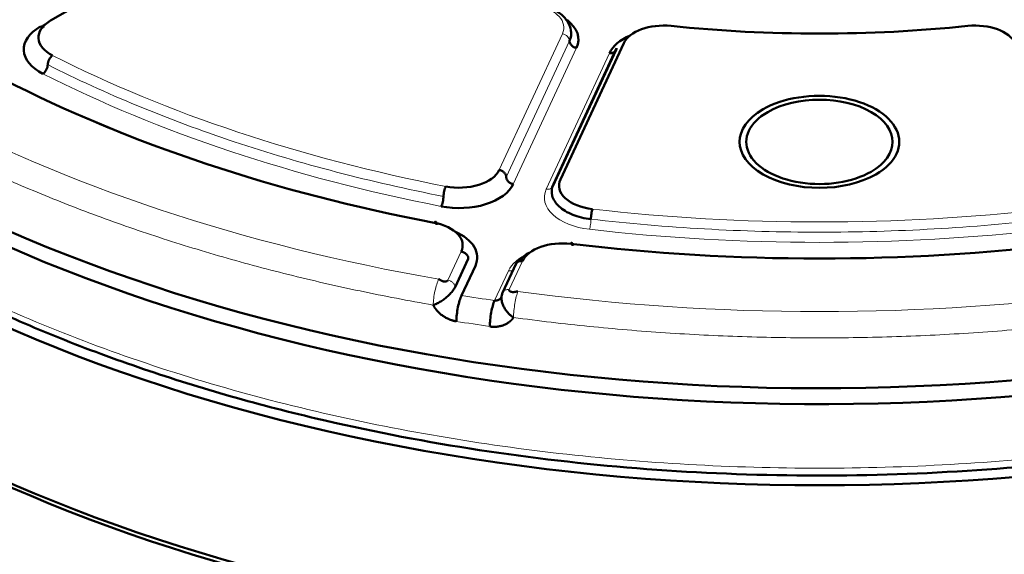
# Model space of a CAD drawing. Header units: millimetres. Extents: x 5 to 414, y 5 to 290.
# Tile 73 of 83: x 335.08 to 345.18, y 243.83 to 249.32. Entities that reach past the tile are written whole.
import ezdxf

# ---------------------------------------------------------------- set-up
doc = ezdxf.new("R2010")
doc.units = ezdxf.units.MM
doc.layers.add('1', color=7, linetype='Continuous', true_color=0xffffff)

msp = doc.modelspace()

# ---------------------------------------------------------------- linework, layer by layer
at = {"layer": '1', "color": 18, "linetype": 'Continuous', "lineweight": 50}
for p, q in [((337.17169, 250.33602), (335.3991, 249.31262)), ((340.54803, 247.60581), (341.20043, 249.01155)), ((340.55511, 247.63192), (341.20392, 249.02992)), ((341.27637, 249.07995), (340.62755, 247.68195)), ((339.54708, 246.57527), (339.68318, 246.86855)), ((339.75563, 246.7961), (339.61414, 246.49124)), ((340.17306, 246.81958), (340.03351, 246.51888)), ((340.01807, 246.46391), (340.02455, 246.47787))]:
    msp.add_line(p, q, dxfattribs=at)
at = {"layer": '1', "color": 18, "linetype": 'Continuous', "lineweight": 13}
for p, q in [((335.29304, 249.25138), (335.34608, 249.282)), ((340.64851, 249.17708), (339.9997, 247.77908)), ((340.72096, 249.10464), (340.07215, 247.70664)), ((340.7934, 249.03219), (340.14459, 247.6342)), ((340.48266, 247.58189), (341.13148, 248.97989)), ((339.61074, 246.94099), (339.47463, 246.64771)), ((340.10248, 246.55059), (340.23859, 246.84386)), ((339.95222, 246.43894), (340.0937, 246.7438))]:
    msp.add_line(p, q, dxfattribs=at)
at = {"layer": '1', "color": 18, "linetype": 'Continuous', "lineweight": 50}
for centre, major_axis, start_param, end_param in [((343.28371, 253.47696), (-13.75, 0), 0.78539816, 3.17865363), ((343.28371, 253.31366), (13.75, 0), 3.92699082, 6.29344457), ((343.28364, 252.47679), (-13.74145, 0), 6.23910484, 8.6393798), ((343.28364, 250.86425), (-13.70697, 0), 0.01237002, 2.35619449), ((335.69962, 249.13911), (-0.425, 0), 5.49778714, 7.13384718), ((340.238, 249.11811), (0.575, 0), 6.02138592, 6.93409427), ((335.69962, 249.01664), (0.575, 0), 2.35619449, 3.99225453), ((341.68689, 249.01645), (-0.425, 0), 4.53401968, 6.02138592), ((343.28371, 254.13016), (8.575, 0), 4.53401968, 4.89075828), ((344.88054, 249.01645), (-0.425, 0), 3.40339204, 4.89075828), ((341.68689, 248.89397), (0.575, 0), 2.21538212, 2.87979327), ((343.28371, 254.13016), (-12.575, 0), 0.84312252, 1.25127258), ((343.28371, 248.06798), (0.81827, 0), 5.49778714, 8.6393798), ((343.28371, 248.06798), (-0.75, 0), 2.35619449, 5.49778714), ((343.28371, 248.41468), (-13.65, 0), 0.00009817, 3.14149448), ((343.28371, 248.06798), (0.81827, 0), 2.35619449, 5.49778714), ((343.28371, 248.25138), (13.65, 0), 3.13118475, 5.07229631), ((343.28371, 248.06798), (-0.75, 0), 5.49778714, 8.6393798), ((339.58918, 247.84259), (-0.425, 0), 1.24373323, 2.87979327), ((341.03807, 247.61845), (-0.425, 0), 6.02138592, 7.65744596), ((343.28371, 250.78252), (13.65, 0), 3.55157049, 5.87418921), ((339.58918, 247.72012), (0.575, 0), 4.38532588, 6.02138592), ((339.20022, 247.0045), (-0.425, 0), 2.87979327, 4.39286523), ((339.20022, 246.88202), (0.575, 0), 6.02138592, 7.20936019), ((340.64911, 246.78035), (-0.425, 0), 4.50831395, 6.02138592), ((343.28371, 254.13016), (-12.575, 0), 1.3667213, 1.77487136)]:
    msp.add_ellipse(centre, major_axis=major_axis, ratio=0.57735, start_param=start_param, end_param=end_param, dxfattribs=at)
at = {"layer": '1', "color": 18, "linetype": 'Continuous', "lineweight": 13}
for centre, major_axis, start_param, end_param in [((340.238, 249.24059), (-0.425, 0), 2.87979327, 4.36715951), ((343.28371, 254.13016), (11.925, 0), 3.99225453, 4.38532588), ((343.28371, 254.00768), (12.075, 0), 3.99225453, 4.38532588), ((343.28371, 254.13016), (13.51828, 0), 3.95806096, 4.41951945), ((341.03807, 247.49597), (0.575, 0), 2.87979327, 4.5158533), ((343.28371, 254.13016), (11.925, 0), 4.5158533, 4.90892466), ((343.28371, 254.00768), (12.075, 0), 4.5158533, 4.90892466), ((340.64911, 246.65788), (0.575, 0), 2.21538918, 2.87979327), ((343.28371, 254.00768), (13.52614, 0), 4.43765132, 4.46352786), ((343.28371, 254.13016), (13.51828, 0), 4.48165974, 4.94311822), ((343.28371, 253.85293), (13.72587, 0), 4.43765132, 4.46352786)]:
    msp.add_ellipse(centre, major_axis=major_axis, ratio=0.57735, start_param=start_param, end_param=end_param, dxfattribs=at)
for points, knots in [([(356.96446, 252.14936), (356.9541, 252.05139), (356.90494, 251.69535), (356.74818, 251.08522), (356.42083, 250.33071), (355.96696, 249.59835), (355.39095, 248.89521), (354.69833, 248.22805), (353.89579, 247.6033), (352.99105, 247.02697), (351.99282, 246.50462), (350.91072, 246.04127), (349.75516, 245.64139), (348.53728, 245.30883), (347.26881, 245.04679), (345.96196, 244.85779), (344.62931, 244.74366), (343.28371, 244.7055), (341.93811, 244.74366), (340.60546, 244.85779), (339.29861, 245.04679), (338.03014, 245.30883), (336.81226, 245.64139), (335.65669, 246.04128), (334.57466, 246.50458), (333.90899, 246.85293), (333.59195, 247.03597)], [0, 0, 0, 0, 0.01621113, 0.05898456, 0.10175799, 0.14453142, 0.18730485, 0.23007828, 0.2728517, 0.31562513, 0.35839856, 0.40117199, 0.44394542, 0.48671885, 0.52949228, 0.57226571, 0.61503914, 0.65781257, 0.700586, 0.74335943, 0.78613285, 0.82890628, 0.87167971, 0.91445314, 0.95722657, 1, 1, 1, 1]), ([(334.96953, 248.67991), (335.28687, 248.51671), (335.71873, 248.31645), (336.17201, 248.13343), (336.27791, 248.09206)], [0, 0, 0, 0, 0.76878724, 1, 1, 1, 1]), ([(339.32331, 246.39255), (339.07078, 246.43652), (338.82045, 246.48469), (338.325, 246.58928), (338.0799, 246.6457), (337.59572, 246.76661), (337.35666, 246.8311), (336.88536, 246.96792), (336.65313, 247.04026), (336.19628, 247.19254), (335.97166, 247.27249), (335.53078, 247.43972), (335.31452, 247.52701), (334.89106, 247.70865), (334.68388, 247.80299), (334.27927, 247.99841), (334.08184, 248.0995), (333.88963, 248.20378)], [0, 0, 0, 0, 0.125, 0.125, 0.25, 0.25, 0.375, 0.375, 0.5, 0.5, 0.625, 0.625, 0.75, 0.75, 0.875, 0.875, 1, 1, 1, 1]), ([(340.48266, 247.58189), (340.48741, 247.58116), (340.49215, 247.58082), (340.50145, 247.58095), (340.50601, 247.58141), (340.51477, 247.58312), (340.51897, 247.58437), (340.52686, 247.58761), (340.53054, 247.58959), (340.53724, 247.59422), (340.54027, 247.59687), (340.54553, 247.60272), (340.54778, 247.60592), (340.55141, 247.61277), (340.55279, 247.61641), (340.55464, 247.62398), (340.55511, 247.62792), (340.55511, 247.63192)], [0, 0, 0, 0, 0.125, 0.125, 0.25, 0.25, 0.375, 0.375, 0.5, 0.5, 0.625, 0.625, 0.75, 0.75, 0.875, 0.875, 1, 1, 1, 1]), ([(340.14238, 246.75216), (340.13974, 246.75054), (340.13692, 246.74911), (340.13001, 246.74628), (340.12581, 246.74503), (340.11705, 246.74332), (340.11249, 246.74285), (340.10319, 246.74273), (340.09845, 246.74307), (340.0937, 246.7438)], [0, 0, 0, 0, 0.20061286, 0.20061286, 0.46707524, 0.46707524, 0.73353762, 0.73353762, 1, 1, 1, 1]), ([(339.38097, 246.65771), (339.37371, 246.6438), (339.35904, 246.60777), (339.34027, 246.53778), (339.32726, 246.46165), (339.32369, 246.41379), (339.32331, 246.39255)], [0, 0, 0, 0, 0.24999996, 0.49999995, 0.74999996, 1, 1, 1, 1]), ([(339.54708, 246.57527), (339.54708, 246.58323), (339.54331, 246.59992), (339.52718, 246.62277), (339.5031, 246.64012), (339.48405, 246.64626), (339.47463, 246.64771)], [0, 0, 0, 0, 0.25000004, 0.50000005, 0.75000004, 1, 1, 1, 1]), ([(340.04073, 246.53092), (340.04122, 246.53152), (340.04173, 246.53211), (340.04488, 246.53561), (340.0479, 246.53826), (340.05461, 246.54289), (340.05829, 246.54487), (340.06618, 246.54811), (340.07038, 246.54936), (340.07914, 246.55107), (340.0837, 246.55153), (340.093, 246.55166), (340.09774, 246.55132), (340.10248, 246.55058)], [0, 0, 0, 0, 0.03804531, 0.03804531, 0.23043625, 0.23043625, 0.42282718, 0.42282718, 0.61521812, 0.61521812, 0.80760906, 0.80760906, 1, 1, 1, 1]), ([(340.19225, 246.5322), (340.1865, 246.51806), (340.17487, 246.48156), (340.16, 246.41097), (340.1497, 246.33442), (340.14687, 246.28644), (340.14657, 246.2652), (340.14657, 246.2652), (340.14657, 246.26519)], [0, 0, 0, 0, 0.24999953, 0.49999907, 0.7499986, 0.99999813, 0.99999813, 1, 1, 1, 1])]:
    msp.add_open_spline(points, degree=3, knots=knots, dxfattribs=at)
at = {"layer": '1', "color": 18, "linetype": 'Continuous', "lineweight": 50}
for points, knots in [([(333.63853, 246.95479), (333.74837, 246.88913), (334.07052, 246.70435), (334.66607, 246.40698), (335.4381, 246.06751), (336.29012, 245.74872), (337.18636, 245.46562), (338.31234, 245.17076), (339.68272, 244.90203), (341.30447, 244.70659), (342.94777, 244.62575), (344.59575, 244.65983), (346.22472, 244.80831), (347.60518, 245.03525), (348.75126, 245.29539), (349.68939, 245.55672), (350.58706, 245.8584), (351.39223, 246.17846), (352.09871, 246.50212), (352.76169, 246.84691), (353.42296, 247.23963), (354.07115, 247.68521), (354.67151, 248.16685), (355.17687, 248.64358), (355.59594, 249.10692), (355.94063, 249.5523), (356.22648, 249.99206), (356.48117, 250.46124), (356.7071, 250.9891), (356.88117, 251.5602), (356.93775, 251.95745), (356.95191, 252.14084)], [0, 0, 0, 0, 0.01508633, 0.04338786, 0.07518611, 0.10783624, 0.1404302, 0.1728754, 0.22611041, 0.27866124, 0.33119419, 0.38372667, 0.43626098, 0.48879951, 0.52084302, 0.55408573, 0.58841364, 0.62014185, 0.64752518, 0.67460498, 0.70536438, 0.7380566, 0.7707068, 0.80328351, 0.83019058, 0.85683612, 0.88353483, 0.90759348, 0.93676305, 0.97105488, 1, 1, 1, 1]), ([(340.73749, 249.19203), (340.73514, 249.22206), (340.71939, 249.28221), (340.65544, 249.36703), (340.54616, 249.44051), (340.452, 249.47215), (340.39707, 249.48368)], [0, 0, 0, 0, 0.21146736, 0.44985765, 0.71340472, 1, 1, 1, 1]), ([(335.29304, 249.25138), (335.29651, 249.24937), (335.29998, 249.24777), (335.30679, 249.2454), (335.31013, 249.24464), (335.31654, 249.24401), (335.31962, 249.24413), (335.32539, 249.24525), (335.32808, 249.24625), (335.33054, 249.24766)], [0, 0, 0, 0, 0.25, 0.25, 0.5, 0.5, 0.75, 0.75, 1, 1, 1, 1]), ([(340.72096, 249.10464), (340.73691, 249.139), (340.74221, 249.17882), (340.73361, 249.21765), (340.73279, 249.22093)], [0, 0, 0, 0, 0.91517474, 1, 1, 1, 1]), ([(340.7934, 249.03219), (340.78866, 249.03293), (340.78392, 249.03405), (340.77462, 249.03706), (340.77006, 249.03893), (340.7613, 249.04335), (340.7571, 249.0459), (340.74921, 249.05158), (340.74553, 249.0547), (340.73883, 249.06141), (340.7358, 249.06499), (340.73053, 249.07247), (340.72829, 249.07637), (340.72466, 249.08433), (340.72328, 249.0884), (340.72143, 249.09655), (340.72096, 249.10063), (340.72096, 249.10464)], [0, 0, 0, 0, 0.125, 0.125, 0.25, 0.25, 0.375, 0.375, 0.5, 0.5, 0.625, 0.625, 0.75, 0.75, 0.875, 0.875, 1, 1, 1, 1]), ([(341.20392, 249.02992), (341.20392, 249.02591), (341.20346, 249.02198), (341.20161, 249.0144), (341.20022, 249.01076), (341.19659, 249.00392), (341.19435, 249.00071), (341.18908, 248.99486), (341.18606, 248.99222), (341.17935, 248.98759), (341.17567, 248.9856), (341.16778, 248.98237), (341.16358, 248.98112), (341.15482, 248.97941), (341.15026, 248.97895), (341.14096, 248.97882), (341.13622, 248.97916), (341.13148, 248.97989)], [0, 0, 0, 0, 0.125, 0.125, 0.25, 0.25, 0.375, 0.375, 0.5, 0.5, 0.625, 0.625, 0.75, 0.75, 0.875, 0.875, 1, 1, 1, 1]), ([(339.9997, 247.77908), (340.00444, 247.77835), (340.00918, 247.77722), (340.01849, 247.77422), (340.02304, 247.77234), (340.03181, 247.76792), (340.03601, 247.76537), (340.04389, 247.7597), (340.04758, 247.75658), (340.05428, 247.74987), (340.0573, 247.74629), (340.06257, 247.73881), (340.06482, 247.73491), (340.06845, 247.72694), (340.06983, 247.72288), (340.07168, 247.71473), (340.07215, 247.71065), (340.07215, 247.70664)], [0, 0, 0, 0, 0.125, 0.125, 0.25, 0.25, 0.375, 0.375, 0.5, 0.5, 0.625, 0.625, 0.75, 0.75, 0.875, 0.875, 1, 1, 1, 1]), ([(340.07215, 247.70664), (340.07215, 247.70263), (340.07261, 247.69855), (340.07446, 247.6904), (340.07585, 247.68634), (340.07948, 247.67837), (340.08172, 247.67447), (340.08699, 247.66699), (340.09001, 247.66341), (340.09672, 247.6567), (340.1004, 247.65358), (340.10829, 247.6479), (340.11249, 247.64536), (340.12125, 247.64093), (340.12581, 247.63906), (340.13511, 247.63606), (340.13985, 247.63493), (340.14459, 247.63419)], [0, 0, 0, 0, 0.125, 0.125, 0.25, 0.25, 0.375, 0.375, 0.5, 0.5, 0.625, 0.625, 0.75, 0.75, 0.875, 0.875, 1, 1, 1, 1]), ([(339.68319, 246.86854), (339.68319, 246.87255), (339.68272, 246.87663), (339.68087, 246.88478), (339.67949, 246.88885), (339.67586, 246.89682), (339.67361, 246.90071), (339.66834, 246.90819), (339.66532, 246.91178), (339.65861, 246.91848), (339.65493, 246.92161), (339.64705, 246.92728), (339.64284, 246.92983), (339.63408, 246.93425), (339.62952, 246.93612), (339.62022, 246.93913), (339.61548, 246.94026), (339.61074, 246.94099)], [0, 0, 0, 0, 0.125, 0.125, 0.25, 0.25, 0.375, 0.375, 0.5, 0.5, 0.625, 0.625, 0.75, 0.75, 0.875, 0.875, 1, 1, 1, 1]), ([(340.1982, 246.84378), (340.21212, 246.86055), (340.24438, 246.8915), (340.28599, 246.91831), (340.30785, 246.93009)], [0, 0, 0, 0, 0.51843625, 1, 1, 1, 1]), ([(340.23859, 246.84386), (340.23385, 246.84459), (340.22911, 246.84493), (340.21981, 246.84481), (340.21525, 246.84434), (340.20649, 246.84263), (340.20229, 246.84138), (340.1944, 246.83815), (340.19072, 246.83616), (340.18401, 246.83153), (340.18099, 246.82889), (340.17572, 246.82304), (340.17348, 246.81983), (340.16985, 246.81299), (340.16847, 246.80935), (340.16662, 246.80177), (340.16615, 246.79784), (340.16615, 246.79383)], [0, 0, 0, 0, 0.125, 0.125, 0.25, 0.25, 0.375, 0.375, 0.5, 0.5, 0.625, 0.625, 0.75, 0.75, 0.875, 0.875, 1, 1, 1, 1]), ([(339.32331, 246.39255), (339.32466, 246.39235), (339.32734, 246.39227), (339.33227, 246.39365), (339.33763, 246.39688), (339.34405, 246.40037), (339.35221, 246.40365), (339.36147, 246.4074), (339.37115, 246.41283), (339.3843, 246.42027), (339.40793, 246.43447), (339.43328, 246.45233), (339.4627, 246.47541), (339.485, 246.49536), (339.50559, 246.51705), (339.52133, 246.53585), (339.53317, 246.55187), (339.54053, 246.56338), (339.54449, 246.57016), (339.54626, 246.57358), (339.54708, 246.57527)], [0, 0, 0, 0, 0.01243444, 0.0244872, 0.0483054, 0.07058069, 0.09086722, 0.12674251, 0.15783759, 0.18534569, 0.25368689, 0.38504719, 0.43733738, 0.57330032, 0.65997432, 0.75334676, 0.8640675, 0.92965473, 0.96460008, 1, 1, 1, 1]), ([(339.47463, 246.64771), (339.47399, 246.64633), (339.47212, 246.64364), (339.46784, 246.64027), (339.46258, 246.63766), (339.4567, 246.63581), (339.45048, 246.63468), (339.44417, 246.63419), (339.43796, 246.63427), (339.43199, 246.63485), (339.42639, 246.63584), (339.42121, 246.63715), (339.41648, 246.63871), (339.4122, 246.64043), (339.40835, 246.64226), (339.4049, 246.64413), (339.40177, 246.64601), (339.39893, 246.64787), (339.3963, 246.64967), (339.39384, 246.65139), (339.39146, 246.65301), (339.38913, 246.6545), (339.38674, 246.65582), (339.38417, 246.65695), (339.38198, 246.65753), (339.38097, 246.65771)], [0, 0, 0, 0, 0.04176792, 0.08283676, 0.12489329, 0.16890988, 0.21527425, 0.26398128, 0.31478604, 0.36730141, 0.42105537, 0.47552497, 0.53015688, 0.58438077, 0.63761897, 0.68929309, 0.73882866, 0.7856581, 0.82922448, 0.86898675, 0.90443417, 0.93512764, 0.96082283, 0.98183642, 1, 1, 1, 1]), ([(339.95222, 246.43894), (339.95263, 246.43889), (339.95345, 246.43879), (339.95469, 246.43867), (339.95594, 246.43856), (339.9572, 246.43848), (339.95848, 246.43842), (339.95976, 246.43838), (339.96106, 246.43836), (339.96236, 246.43837), (339.96368, 246.4384), (339.965, 246.43845), (339.96633, 246.43853), (339.96767, 246.43863), (339.96902, 246.43876), (339.97038, 246.43891), (339.97174, 246.43909), (339.9731, 246.4393), (339.97447, 246.43953), (339.97585, 246.4398), (339.97723, 246.44009), (339.97861, 246.44041), (339.98, 246.44076), (339.98138, 246.44114), (339.98277, 246.44155), (339.98415, 246.44199), (339.98554, 246.44246), (339.98692, 246.44296), (339.9883, 246.4435), (339.98968, 246.44406), (339.99105, 246.44466), (339.99242, 246.44529), (339.99378, 246.44596), (339.99513, 246.44666), (339.99648, 246.44739), (339.99781, 246.44816), (339.99914, 246.44896), (340.00045, 246.4498), (340.00176, 246.45067), (340.00304, 246.45158), (340.00432, 246.45252), (340.00637, 246.45412), (340.0095, 246.4568), (340.01382, 246.46114), (340.01843, 246.46685), (340.02122, 246.47133), (340.02252, 246.47375)], [0, 0, 0, 0, 0.01414522, 0.02842175, 0.04282996, 0.05737025, 0.07204297, 0.08684847, 0.10178711, 0.11685922, 0.13206513, 0.14740515, 0.1628796, 0.17848878, 0.19423298, 0.2101125, 0.22612761, 0.24227858, 0.25856569, 0.27498919, 0.29154933, 0.30824636, 0.32508053, 0.34205206, 0.35916119, 0.37640815, 0.39379314, 0.41131638, 0.42897809, 0.44677846, 0.4647177, 0.48279599, 0.50101353, 0.51937051, 0.53786709, 0.55650348, 0.57527982, 0.59419631, 0.61325309, 0.63245033, 0.6517882, 0.67126684, 0.72770846, 0.80310645, 0.89745373, 1, 1, 1, 1]), ([(340.03004, 246.50055), (340.02922, 246.49886), (340.02774, 246.4954), (340.02542, 246.48837), (340.023, 246.47609), (340.02243, 246.45833), (340.02483, 246.43672), (340.03085, 246.41092), (340.0407, 246.38599), (340.05717, 246.35581), (340.07386, 246.33146), (340.09197, 246.31079), (340.1027, 246.29966), (340.11087, 246.29146), (340.1191, 246.28501), (340.12659, 246.27932), (340.13255, 246.2739), (340.13765, 246.26906), (340.14251, 246.26616), (340.1452, 246.26541), (340.14657, 246.26519)], [0, 0, 0, 0, 0.03539992, 0.07034527, 0.1359325, 0.24665324, 0.34002568, 0.42669968, 0.56266262, 0.61495281, 0.74631311, 0.81465431, 0.84216241, 0.87325749, 0.90913278, 0.92941931, 0.9516946, 0.9755128, 0.98756556, 1, 1, 1, 1]), ([(340.03004, 246.50055), (340.03004, 246.50456), (340.03051, 246.5085), (340.03236, 246.51607), (340.03374, 246.51971), (340.03701, 246.52588), (340.03874, 246.52849), (340.04073, 246.53092)], [0, 0, 0, 0, 0.3568561, 0.3568561, 0.7137122, 0.7137122, 1, 1, 1, 1]), ([(340.10248, 246.55058), (340.10184, 246.5492), (340.10114, 246.54633), (340.10191, 246.54218), (340.10421, 246.5384), (340.10771, 246.5351), (340.11211, 246.53232), (340.11715, 246.53008), (340.12261, 246.52836), (340.12827, 246.52714), (340.13398, 246.52638), (340.13961, 246.52602), (340.14505, 246.526), (340.15024, 246.52625), (340.15516, 246.52672), (340.15977, 246.52735), (340.16411, 246.52808), (340.16818, 246.52887), (340.17201, 246.52967), (340.17564, 246.53045), (340.1791, 246.53117), (340.1824, 246.53178), (340.18562, 246.53224), (340.18882, 246.53247), (340.19122, 246.53234), (340.19225, 246.5322)], [0, 0, 0, 0, 0.04176792, 0.08283676, 0.12489329, 0.16890988, 0.21527425, 0.26398128, 0.31478604, 0.36730141, 0.42105537, 0.47552497, 0.53015688, 0.58438077, 0.63761897, 0.68929309, 0.73882866, 0.7856581, 0.82922448, 0.86898675, 0.90443417, 0.93512764, 0.96082283, 0.98183642, 1, 1, 1, 1]), ([(339.55996, 246.2255), (339.55912, 246.22564), (339.55743, 246.22592), (339.55491, 246.22636), (339.55238, 246.22682), (339.54987, 246.22731), (339.54735, 246.22781), (339.54484, 246.22833), (339.54233, 246.22888), (339.53982, 246.22944), (339.53732, 246.23002), (339.53482, 246.23063), (339.53233, 246.23125), (339.52984, 246.23189), (339.52735, 246.23256), (339.52486, 246.23324), (339.52238, 246.23395), (339.5199, 246.23467), (339.51743, 246.23542), (339.51495, 246.23618), (339.51249, 246.23696), (339.51002, 246.23777), (339.50756, 246.23859), (339.5051, 246.23944), (339.50264, 246.2403), (339.50019, 246.24119), (339.49774, 246.24209), (339.4953, 246.24302), (339.49286, 246.24397), (339.49042, 246.24493), (339.48292, 246.24797), (339.47051, 246.25345), (339.45355, 246.26211), (339.4371, 246.27172), (339.42117, 246.28227), (339.40585, 246.29368), (339.39128, 246.30588), (339.37757, 246.3188), (339.36786, 246.32908), (339.36159, 246.33625), (339.35836, 246.34005), (339.35521, 246.34389), (339.35214, 246.34776), (339.34914, 246.35166), (339.34622, 246.3556), (339.34337, 246.35957), (339.3406, 246.36358), (339.3379, 246.36762), (339.33528, 246.37169), (339.33273, 246.37579), (339.33026, 246.37993), (339.32787, 246.38411), (339.32555, 246.38831), (339.32406, 246.39114), (339.32332, 246.39255)], [0, 0, 0, 0, 0.00859828, 0.01718764, 0.02576881, 0.03434251, 0.04290946, 0.05147039, 0.06002604, 0.06857712, 0.07712438, 0.08566855, 0.09421035, 0.10275053, 0.11128981, 0.11982894, 0.12836865, 0.13690966, 0.14545273, 0.15399857, 0.16254792, 0.17110152, 0.1796601, 0.18822438, 0.1967951, 0.20537297, 0.21395873, 0.2225531, 0.2311568, 0.23977055, 0.24839506, 0.31086319, 0.37305829, 0.43526945, 0.49778559, 0.56088217, 0.62350651, 0.68595525, 0.74852753, 0.76538961, 0.78221297, 0.79900327, 0.81576621, 0.83250752, 0.84923297, 0.86594831, 0.88265932, 0.89937178, 0.91609148, 0.9328242, 0.94957568, 0.96635167, 0.98315788, 1, 1, 1, 1]), ([(340.14656, 246.2652), (340.14615, 246.26459), (340.14533, 246.26337), (340.14408, 246.26156), (340.1428, 246.25976), (340.14151, 246.25798), (340.14019, 246.25621), (340.13886, 246.25446), (340.1375, 246.25272), (340.13613, 246.251), (340.13473, 246.24929), (340.13332, 246.2476), (340.13188, 246.24593), (340.13043, 246.24427), (340.12895, 246.24262), (340.12746, 246.24099), (340.12594, 246.23938), (340.12441, 246.23778), (340.12285, 246.23619), (340.12128, 246.23462), (340.11968, 246.23307), (340.11807, 246.23153), (340.11643, 246.23), (340.11478, 246.2285), (340.1131, 246.227), (340.1114, 246.22552), (340.10969, 246.22406), (340.10795, 246.22261), (340.1062, 246.22118), (340.10442, 246.21976), (340.09894, 246.21548), (340.0894, 246.20868), (340.07515, 246.20009), (340.06006, 246.19248), (340.04427, 246.18588), (340.02788, 246.18033), (340.01102, 246.17587), (339.99369, 246.17251), (339.98017, 246.1708), (339.97075, 246.16998), (339.96561, 246.16963), (339.96045, 246.16936), (339.95528, 246.16919), (339.95011, 246.16911), (339.94492, 246.16911), (339.93972, 246.16921), (339.93451, 246.1694), (339.92929, 246.16967), (339.92405, 246.17004), (339.91881, 246.1705), (339.91356, 246.17105), (339.90829, 246.17168), (339.90478, 246.17218), (339.90302, 246.17243)], [0, 0, 0, 0, 0.00871413, 0.01741809, 0.02611264, 0.03479859, 0.04347672, 0.05214782, 0.06081268, 0.0694721, 0.07812686, 0.08677777, 0.09542563, 0.10407123, 0.11271538, 0.12135886, 0.13000249, 0.13864706, 0.14729337, 0.15594223, 0.16459442, 0.17325075, 0.18191202, 0.19057901, 0.19925252, 0.20793335, 0.21662228, 0.2253201, 0.23402759, 0.24274555, 0.25147474, 0.31402248, 0.376463, 0.43909559, 0.50221677, 0.56470866, 0.62691171, 0.68911495, 0.75160737, 0.76945607, 0.78726251, 0.8050331, 0.82277428, 0.84049253, 0.85819434, 0.87588624, 0.89357476, 0.91126643, 0.92896777, 0.94668531, 0.96442555, 0.98219497, 1, 1, 1, 1])]:
    msp.add_open_spline(points, degree=3, knots=knots, dxfattribs=at)
at = {"layer": '1', "color": 18, "linetype": 'Continuous', "lineweight": 13}
for points in [[(340.64851, 249.17708), (340.65794, 249.17562), (340.67699, 249.16949), (340.70107, 249.15214), (340.71719, 249.12929), (340.72096, 249.1126), (340.72096, 249.10464)], [(339.42855, 247.50798), (339.05647, 247.58086), (338.3242, 247.74785), (337.27405, 248.05926), (336.28186, 248.42863), (335.66524, 248.71127), (335.36988, 248.86087)], [(340.94044, 247.27409), (340.94044, 247.26613), (340.93967, 247.24781), (340.93641, 247.21801), (340.93155, 247.19026), (340.92769, 247.17591), (340.92579, 247.17039)], [(345.62698, 247.27409), (345.24164, 247.22979), (344.46286, 247.16303), (343.28371, 247.12956), (342.10456, 247.16303), (341.32578, 247.22979), (340.94044, 247.27409)], [(346.42085, 246.26519), (346.16407, 246.23037), (345.64705, 246.16927), (344.86365, 246.10359), (344.075, 246.0641), (343.28371, 246.05092), (342.49242, 246.0641), (341.70377, 246.10359), (340.92037, 246.16927), (340.40335, 246.23037), (340.14657, 246.26519)]]:
    msp.add_open_spline(points, degree=3, dxfattribs=at)
at = {"layer": '1', "color": 18, "linetype": 'Continuous', "lineweight": 50}
for points, degree in [([(335.41934, 248.95466), (335.41291, 248.95043), (335.3999, 248.93868), (335.38346, 248.91423), (335.37246, 248.88663), (335.36988, 248.86884), (335.36988, 248.86087)], 3), ([(335.36988, 248.86087), (335.36988, 248.85291), (335.36731, 248.83511), (335.3563, 248.80751), (335.33986, 248.78306), (335.32685, 248.77132), (335.32042, 248.76708)], 3), ([(339.42855, 247.50798), (339.42855, 247.51595), (339.42981, 247.53418), (339.43517, 247.56366), (339.44318, 247.59092), (339.44951, 247.60489), (339.45265, 247.61022)], 3), ([(340.94044, 247.27409), (340.87404, 247.28172), (340.7452, 247.31317), (340.60151, 247.40051), (340.52942, 247.51355), (340.53759, 247.59417), (340.55511, 247.63192)], 3), ([(339.40446, 247.40574), (339.40759, 247.41107), (339.41393, 247.42504), (339.42194, 247.4523), (339.4273, 247.48178), (339.42855, 247.50002), (339.42855, 247.50798)], 3), ([(340.95508, 247.3778), (340.95318, 247.37227), (340.94933, 247.35792), (340.94446, 247.33018), (340.9412, 247.30037), (340.94044, 247.28206), (340.94044, 247.27409)], 3), ([(339.33372, 247.23745), (339.33679, 247.2428), (339.34298, 247.25042), (339.35081, 247.25046), (339.35605, 247.23925), (339.35728, 247.22529), (339.35728, 247.21732)], 3), ([(340.75044, 247.0018), (340.75044, 247.00976), (340.74965, 247.02366), (340.74627, 247.03458), (340.74122, 247.03411), (340.73722, 247.02615), (340.73524, 247.02063)], 3), ([(340.2157, 246.84385), (340.22633, 246.85127), (340.23895, 246.8582)], 2), ([(339.61414, 246.49124), (339.60732, 246.47726), (339.59353, 246.44108), (339.57589, 246.3709), (339.56367, 246.29464), (339.56032, 246.24674), (339.55996, 246.2255)], 3), ([(340.04087, 246.53109), (340.02402, 246.50184), (340.02289, 246.46744)], 2), ([(339.90302, 246.17243), (339.90335, 246.19367), (339.90639, 246.24162), (339.91749, 246.31806), (339.9335, 246.38849), (339.94602, 246.42486), (339.95222, 246.43894)], 3)]:
    msp.add_open_spline(points, degree=degree, dxfattribs=at)

doc.saveas('drawing.dxf')
